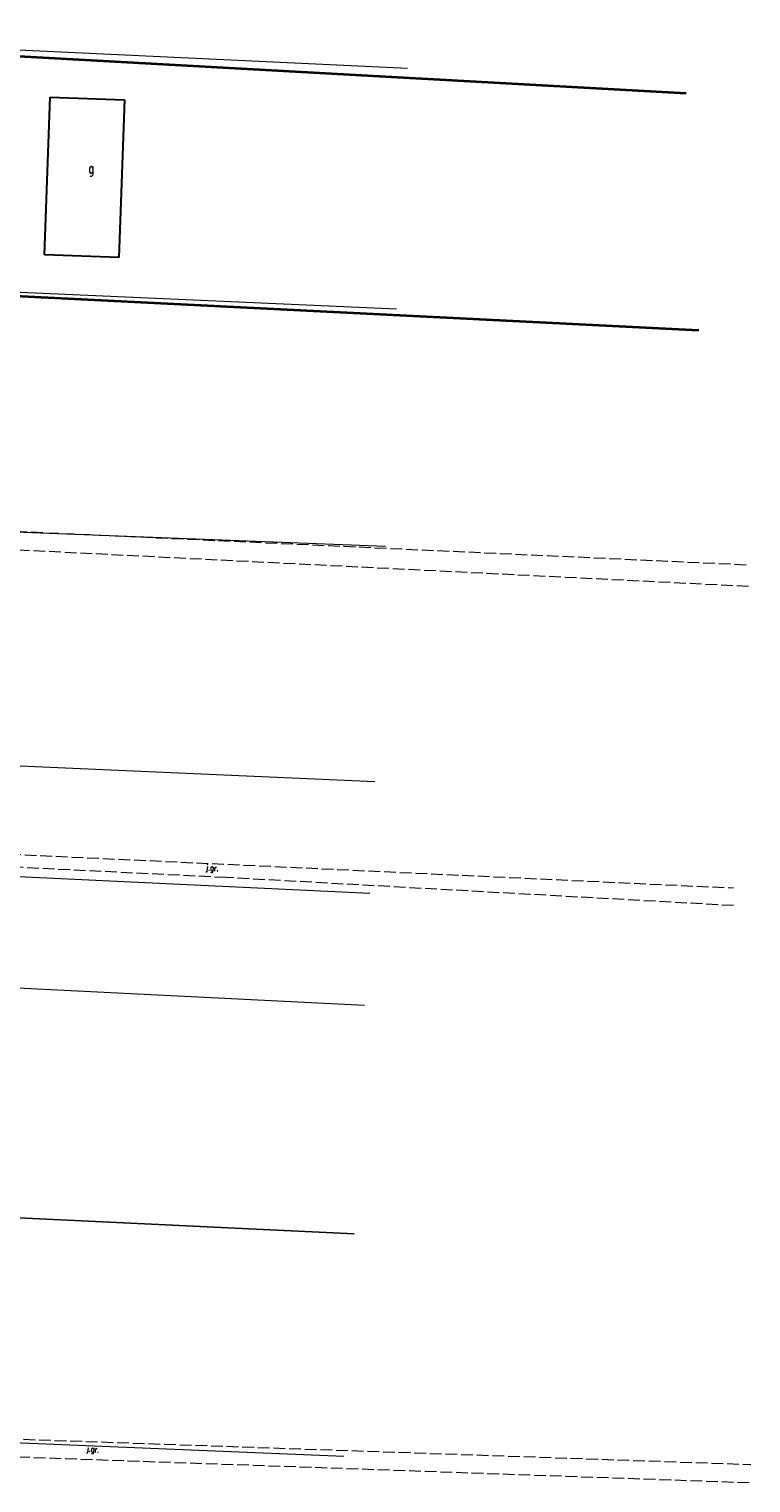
# Model space of a CAD drawing. Header units: metres. Extents: x 7496982 to 7497528, y 5603168 to 5605598.
# Tile 57 of 74: x 7497262 to 7497354, y 5604671 to 5604857. Entities that reach past the tile are written whole.
import ezdxf
from ezdxf.enums import TextEntityAlignment as Align

# ---------------------------------------------------------------- set-up
doc = ezdxf.new("R2010")
doc.units = ezdxf.units.M
doc.header["$MEASUREMENT"] = 0
for name, pattern in [('1', [0]), ('2_OTKJ', [2, 1.5, -0.5]), ('2_OTOO', [0]), ('BUD', [0]), ('GDE', [0])]:
    doc.linetypes.add(name, pattern=pattern)
for name, color, linetype, lineweight in [('EBUOA_T_1', 14, 'CONTINUOUS', 25), ('EBUPP_L_3', 250, 'BUD', 30), ('EDZPD_L_0', 3, 'GDE', 18), ('OTK_E_T_0', 7, 'CONTINUOUS', 0), ('OTK_L_0', 7, '2_OTKJ', 18), ('OTO_L_0', 7, '2_OTOO', 35)]:
    doc.layers.add(name, color=color, linetype=linetype, lineweight=lineweight)
doc.styles.get("Standard").update_dxf_attribs({"font": 'Simplex.SHX', "width": 0.75})

msp = doc.modelspace()

# ---------------------------------------------------------------- linework, layer by layer
at = {"layer": 'EBUPP_L_3', "linetype": '1'}
for p, q in [((7497263.65523, 5604828.39067), (7497264.39717, 5604848.54673)), ((7497264.39717, 5604848.54673), (7497273.88767, 5604848.19738)), ((7497273.88767, 5604848.19738), (7497273.14573, 5604828.04133)), ((7497273.14573, 5604828.04133), (7497263.65523, 5604828.39067))]:
    msp.add_line(p, q, dxfattribs=at)
at = {"layer": 'EDZPD_L_0', "linetype": 'GDE'}
for p, q in [((7497204.5, 5604857.24), (7497310.05025, 5604852.25408)), ((7497308.64158, 5604821.43342), (7497203.03, 5604826.17)), ((7497307.25561, 5604791.10937), (7497201.57, 5604795.24)), ((7497199.34, 5604765.82), (7497305.88406, 5604761.10072)), ((7497305.23035, 5604746.79816), (7497198.28, 5604751.83)), ((7497197.22, 5604737.84), (7497304.5785, 5604732.53612)), ((7497303.24325, 5604703.32165), (7497197.1, 5604708.35)), ((7497197.1, 5604708.35), (7497303.24325, 5604703.32165)), ((7497301.9416, 5604674.84256), (7497193.77, 5604679.3))]:
    msp.add_line(p, q, dxfattribs=at)
at = {"layer": 'OTK_L_0', "linetype": '2_OTKJ'}
for p, q in [((7497202.00342, 5604795.72378), (7497353.81495, 5604788.78065)), ((7497353.63797, 5604786.00792), (7497201.85648, 5604793.58091)), ((7497199.19383, 5604754.61971), (7497351.74766, 5604747.50001)), ((7497286.90126, 5604748.82148), (7497199.11609, 5604753.11009)), ((7497351.74766, 5604745.23463), (7497286.90126, 5604748.82148)), ((7497250.96539, 5604677.39753), (7497353.96004, 5604673.83362)), ((7497353.73882, 5604671.47385), (7497250.56183, 5604675.10081))]:
    msp.add_line(p, q, dxfattribs=at)
at = {"layer": 'OTO_L_0', "linetype": '2_OTOO'}
for p, q in [((7497205.66, 5604856.8), (7497345.66024, 5604849.05439)), ((7497203.35078, 5604825.97494), (7497347.28188, 5604818.75054))]:
    msp.add_line(p, q, dxfattribs=at)

# ---------------------------------------------------------------- texts
at = {"layer": 'EBUOA_T_1', "width": 0.7}
msp.add_text('g', height=1.25001, dxfattribs=at).set_placement((7497269.28391, 5604840.07763), align=Align.TOP_LEFT)
at = {"layer": 'OTK_E_T_0', "lineweight": 9, "width": 0.7}
for rotation, p in [(355.3141001, (7497285.11066, 5604749.94994)), (354.6678412, (7497269.85709, 5604675.67807))]:
    msp.add_text('j.gr.', height=0.75, rotation=rotation, dxfattribs=at).set_placement(p, align=Align.MIDDLE)

doc.saveas('drawing.dxf')
